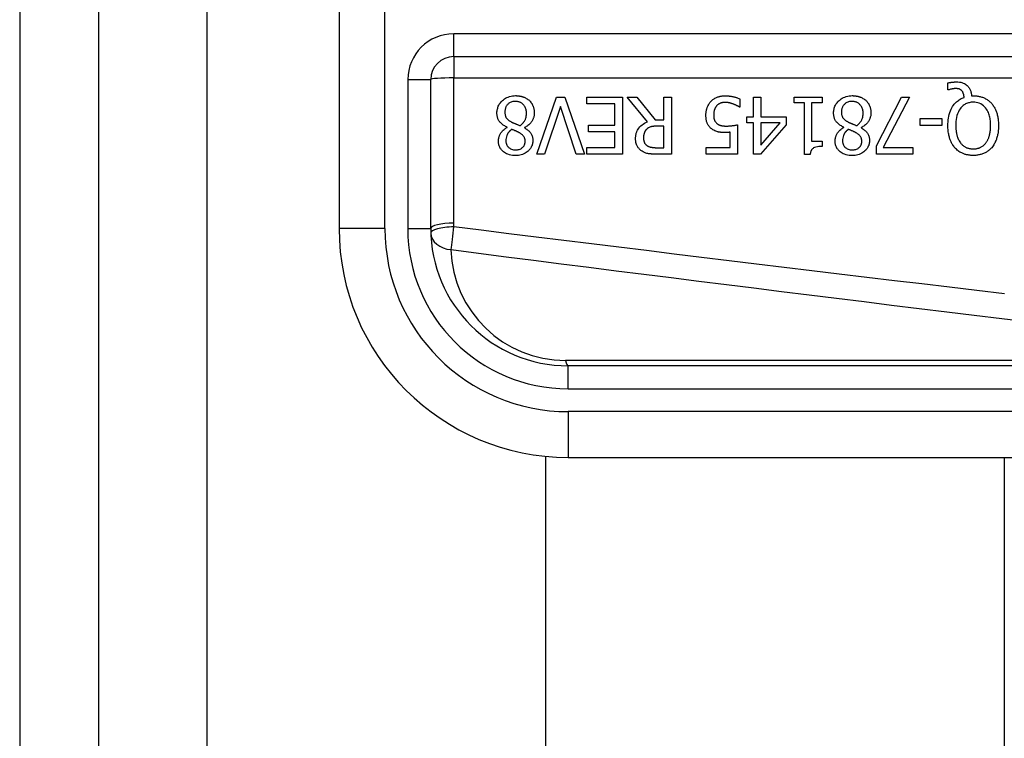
# Model space of a CAD drawing. Header units: inches. Extents: x 8 to 147, y 12 to 95.
# Tile 6 of 82: x 7.831 to 8.92, y 35.415 to 36.21. Entities that reach past the tile are written whole.
import ezdxf

# ---------------------------------------------------------------- set-up
doc = ezdxf.new("R2010")
doc.units = ezdxf.units.IN
doc.header["$LTSCALE"] = 9.374161
doc.header["$MEASUREMENT"] = 0
doc.layers.add('Visible Edges(ANSI)', color=7, linetype='Continuous', lineweight=25)
doc.layers.add('Visible Tangent Edges(ANSI)', color=7, linetype='Continuous', lineweight=25)

msp = doc.modelspace()

# ---------------------------------------------------------------- linework, layer by layer
at = {"layer": 'Visible Edges(ANSI)'}
for p, q in [((7.8308, 76.65), (7.8308, 30.9537)), ((7.9184, 30.9537), (7.9184, 76.65)), ((8.1842, 36.4608), (8.1842, 35.9791)), ((8.311, 36.1693), (9.1507, 36.1693)), ((8.2856, 35.9791), (8.2856, 36.1439)), ((8.8576, 36.1325), (8.8576, 36.1401)), ((8.8588, 36.1325), (8.8576, 36.1325)), ((8.8839, 36.126), (8.8859, 36.126)), ((8.403, 36.0612), (8.4248, 36.1246)), ((8.4248, 36.1246), (8.4339, 36.1246)), ((8.4339, 36.1246), (8.4557, 36.0612)), ((8.4582, 36.1171), (8.4582, 36.1246)), ((8.4582, 36.1246), (8.4978, 36.1246)), ((8.4894, 36.1171), (8.4582, 36.1171)), ((8.4894, 36.0936), (8.4894, 36.1171)), ((8.4978, 36.1246), (8.4978, 36.0612)), ((8.5254, 36.097), (8.5029, 36.1246)), ((8.5029, 36.1246), (8.5138, 36.1246)), ((8.5138, 36.1246), (8.5338, 36.0994)), ((8.5435, 36.1246), (8.5519, 36.1246)), ((8.5435, 36.0994), (8.5435, 36.1246)), ((8.5519, 36.1246), (8.5519, 36.0612)), ((8.6278, 36.1224), (8.6278, 36.1134)), ((8.6428, 36.1246), (8.651, 36.1246)), ((8.6428, 36.1028), (8.6428, 36.1246)), ((8.651, 36.1246), (8.651, 36.1028)), ((8.6877, 36.1181), (8.6877, 36.1246)), ((8.6877, 36.1246), (8.7186, 36.1246)), ((8.699, 36.1181), (8.6877, 36.1181)), ((8.699, 36.061), (8.699, 36.1181)), ((8.7071, 36.1181), (8.7071, 36.0757)), ((8.7186, 36.1181), (8.7071, 36.1181)), ((8.7186, 36.1246), (8.7186, 36.1181)), ((8.7789, 36.0707), (8.8064, 36.1246)), ((8.8154, 36.1246), (8.7864, 36.0687)), ((8.8064, 36.1246), (8.8154, 36.1246)), ((8.4291, 36.1139), (8.4115, 36.0612)), ((8.4467, 36.0612), (8.4291, 36.1139)), ((8.6278, 36.1134), (8.6272, 36.1134)), ((8.4603, 36.0861), (8.4603, 36.0936)), ((8.4603, 36.0936), (8.4894, 36.0936)), ((8.5338, 36.0994), (8.5435, 36.0994)), ((8.6252, 36.0939), (8.6252, 36.0612)), ((8.6353, 36.096), (8.6353, 36.1028)), ((8.6353, 36.1028), (8.6428, 36.1028)), ((8.6428, 36.096), (8.6353, 36.096)), ((8.6428, 36.0612), (8.6428, 36.096)), ((8.679, 36.0939), (8.6506, 36.0612)), ((8.651, 36.1028), (8.679, 36.1028)), ((8.651, 36.096), (8.651, 36.0713)), ((8.651, 36.0713), (8.6723, 36.096)), ((8.6723, 36.096), (8.651, 36.096)), ((8.679, 36.1028), (8.679, 36.0939)), ((8.8272, 36.093), (8.8272, 36.1007)), ((8.8272, 36.1007), (8.8512, 36.1007)), ((8.8512, 36.1007), (8.8512, 36.093)), ((8.3701, 36.0909), (8.3701, 36.0911)), ((8.3895, 36.0908), (8.3895, 36.0905)), ((8.4894, 36.0861), (8.4603, 36.0861)), ((8.4894, 36.0687), (8.4894, 36.0861)), ((8.5435, 36.0924), (8.5361, 36.0924)), ((8.5435, 36.0685), (8.5435, 36.0924)), ((8.617, 36.0687), (8.617, 36.0856)), ((8.7426, 36.0909), (8.7426, 36.0911)), ((8.7619, 36.0908), (8.7619, 36.0905)), ((8.8512, 36.093), (8.8272, 36.093)), ((8.7071, 36.0757), (8.7186, 36.0757)), ((8.7186, 36.0757), (8.7186, 36.0699)), ((8.4115, 36.0612), (8.403, 36.0612)), ((8.4557, 36.0612), (8.4467, 36.0612)), ((8.4582, 36.0687), (8.4894, 36.0687)), ((8.4582, 36.0612), (8.4582, 36.0687)), ((8.4978, 36.0612), (8.4582, 36.0612)), ((8.5351, 36.0685), (8.5435, 36.0685)), ((8.5519, 36.0612), (8.5356, 36.0612)), ((8.5904, 36.0612), (8.5904, 36.0687)), ((8.5904, 36.0687), (8.617, 36.0687)), ((8.6252, 36.0612), (8.5904, 36.0612)), ((8.6506, 36.0612), (8.6428, 36.0612)), ((8.7055, 36.061), (8.699, 36.061)), ((8.7789, 36.0612), (8.7789, 36.0707)), ((8.8192, 36.0612), (8.7789, 36.0612)), ((8.7864, 36.0687), (8.8192, 36.0687)), ((8.8192, 36.0687), (8.8192, 36.0612)), ((9.2737, 35.827), (8.4377, 35.827)), ((8.413, 31.8004), (8.413, 35.7268)), ((8.4377, 35.7256), (9.2737, 35.7256)), ((8.92, 35.7256), (8.92, 31.8004))]:
    msp.add_line(p, q, dxfattribs=at)
at = {"layer": 'Visible Edges(ANSI)', "flags": 128}
for points in [[(8.8576, 36.1401), (8.8581, 36.1403), (8.8586, 36.1404), (8.8591, 36.1405), (8.8596, 36.1406), (8.8601, 36.1407), (8.8606, 36.1407), (8.861, 36.1408), (8.8615, 36.1409), (8.8619, 36.1409), (8.8623, 36.141), (8.8626, 36.141), (8.863, 36.1411), (8.8634, 36.1411), (8.8638, 36.1411), (8.8641, 36.1412), (8.8645, 36.1412), (8.8649, 36.1412), (8.8652, 36.1413), (8.8656, 36.1413), (8.866, 36.1413), (8.8664, 36.1413), (8.8667, 36.1413), (8.8671, 36.1413), (8.8675, 36.1413)], [(8.8675, 36.1413), (8.869, 36.1413), (8.8705, 36.1411), (8.872, 36.1409), (8.8734, 36.1405), (8.8748, 36.14), (8.8761, 36.1394), (8.8772, 36.1387), (8.8782, 36.1381), (8.879, 36.1374), (8.8796, 36.1368), (8.8802, 36.1362), (8.8808, 36.1355), (8.8813, 36.1348), (8.8817, 36.1341), (8.8821, 36.1334), (8.8825, 36.1326), (8.8828, 36.1318), (8.8831, 36.131), (8.8833, 36.1302), (8.8835, 36.1293), (8.8836, 36.1285), (8.8838, 36.1277), (8.8839, 36.1268), (8.8839, 36.126)], [(8.3589, 36.107), (8.3589, 36.1081), (8.359, 36.1092), (8.3592, 36.1103), (8.3594, 36.1113), (8.3597, 36.1124), (8.36, 36.1135), (8.3604, 36.1145), (8.3609, 36.1155), (8.3614, 36.1165), (8.362, 36.1174), (8.3627, 36.1183), (8.3634, 36.1191), (8.3642, 36.1199), (8.365, 36.1208), (8.366, 36.1216), (8.3672, 36.1225), (8.3684, 36.1233), (8.3698, 36.124), (8.3713, 36.1246), (8.3729, 36.1252), (8.3745, 36.1256), (8.3762, 36.1258), (8.3779, 36.126), (8.3795, 36.1261)], [(8.3795, 36.1261), (8.3801, 36.1261), (8.3807, 36.126), (8.3812, 36.126), (8.3818, 36.126), (8.3824, 36.1259), (8.3829, 36.1259), (8.3835, 36.1258), (8.384, 36.1257), (8.3846, 36.1256), (8.3852, 36.1255), (8.3857, 36.1254), (8.3862, 36.1252), (8.3868, 36.1251), (8.3873, 36.1249), (8.3879, 36.1247), (8.3884, 36.1245), (8.3891, 36.1243), (8.3898, 36.124), (8.3906, 36.1236), (8.3914, 36.1231), (8.3923, 36.1226), (8.3932, 36.122), (8.394, 36.1213), (8.3947, 36.1206)], [(8.5957, 36.1197), (8.5963, 36.1204), (8.597, 36.1211), (8.5978, 36.1217), (8.5985, 36.1222), (8.5993, 36.1227), (8.6001, 36.1232), (8.601, 36.1237), (8.6018, 36.1241), (8.6026, 36.1244), (8.6034, 36.1247), (8.6041, 36.1249), (8.6048, 36.1251), (8.6054, 36.1253), (8.606, 36.1254), (8.6065, 36.1255), (8.607, 36.1256), (8.6075, 36.1257), (8.6081, 36.1258), (8.6086, 36.1258), (8.6091, 36.1259), (8.6096, 36.1259), (8.6102, 36.1259), (8.6107, 36.126), (8.6112, 36.126)], [(8.6112, 36.126), (8.6119, 36.126), (8.6126, 36.1259), (8.6133, 36.1259), (8.6139, 36.1259), (8.6146, 36.1258), (8.6153, 36.1258), (8.6159, 36.1257), (8.6166, 36.1256), (8.6173, 36.1255), (8.6179, 36.1254), (8.6186, 36.1253), (8.6193, 36.1252), (8.6199, 36.125), (8.6206, 36.1249), (8.6213, 36.1247), (8.622, 36.1245), (8.6227, 36.1243), (8.6234, 36.1241), (8.6241, 36.1239), (8.6249, 36.1236), (8.6256, 36.1233), (8.6264, 36.123), (8.6271, 36.1227), (8.6278, 36.1224)], [(8.7314, 36.107), (8.7314, 36.1081), (8.7315, 36.1092), (8.7316, 36.1103), (8.7319, 36.1113), (8.7321, 36.1124), (8.7325, 36.1135), (8.7329, 36.1145), (8.7334, 36.1155), (8.7339, 36.1165), (8.7345, 36.1174), (8.7352, 36.1183), (8.7359, 36.1191), (8.7366, 36.1199), (8.7375, 36.1208), (8.7385, 36.1216), (8.7396, 36.1225), (8.7409, 36.1233), (8.7423, 36.124), (8.7438, 36.1246), (8.7454, 36.1252), (8.747, 36.1256), (8.7487, 36.1258), (8.7504, 36.126), (8.752, 36.1261)], [(8.752, 36.1261), (8.7526, 36.1261), (8.7532, 36.126), (8.7537, 36.126), (8.7543, 36.126), (8.7548, 36.1259), (8.7554, 36.1259), (8.756, 36.1258), (8.7565, 36.1257), (8.7571, 36.1256), (8.7576, 36.1255), (8.7582, 36.1254), (8.7587, 36.1252), (8.7593, 36.1251), (8.7598, 36.1249), (8.7603, 36.1247), (8.7609, 36.1245), (8.7615, 36.1243), (8.7623, 36.124), (8.7631, 36.1236), (8.7639, 36.1231), (8.7648, 36.1226), (8.7657, 36.122), (8.7665, 36.1213), (8.7672, 36.1206)], [(8.8661, 36.134), (8.8659, 36.134), (8.8657, 36.134), (8.8654, 36.1339), (8.8652, 36.1339), (8.865, 36.1339), (8.8648, 36.1339), (8.8646, 36.1339), (8.8643, 36.1338), (8.8641, 36.1338), (8.8639, 36.1338), (8.8637, 36.1337), (8.8634, 36.1337), (8.8632, 36.1337), (8.863, 36.1336), (8.8628, 36.1336), (8.8626, 36.1335), (8.8624, 36.1335), (8.8621, 36.1334), (8.8619, 36.1334), (8.8614, 36.1333), (8.8608, 36.1331), (8.8601, 36.1329), (8.8594, 36.1327), (8.8588, 36.1325)], [(8.8734, 36.1314), (8.8732, 36.1316), (8.873, 36.1318), (8.8728, 36.132), (8.8726, 36.1322), (8.8723, 36.1324), (8.8721, 36.1326), (8.8718, 36.1327), (8.8716, 36.1329), (8.8713, 36.133), (8.8711, 36.1332), (8.8708, 36.1333), (8.8705, 36.1334), (8.8702, 36.1335), (8.8699, 36.1336), (8.8696, 36.1337), (8.8692, 36.1337), (8.8688, 36.1338), (8.8684, 36.1338), (8.8681, 36.1339), (8.8677, 36.1339), (8.8673, 36.1339), (8.8669, 36.134), (8.8665, 36.134), (8.8661, 36.134)], [(8.8758, 36.1242), (8.8758, 36.1244), (8.8758, 36.1247), (8.8757, 36.125), (8.8757, 36.1252), (8.8757, 36.1255), (8.8756, 36.1257), (8.8756, 36.126), (8.8755, 36.1263), (8.8755, 36.1265), (8.8754, 36.1268), (8.8754, 36.1271), (8.8753, 36.1273), (8.8752, 36.1276), (8.8752, 36.1278), (8.8751, 36.1281), (8.875, 36.1283), (8.8749, 36.1286), (8.8748, 36.129), (8.8747, 36.1293), (8.8745, 36.1297), (8.8742, 36.1302), (8.874, 36.1306), (8.8737, 36.131), (8.8734, 36.1314)], [(8.8859, 36.126), (8.8868, 36.1259), (8.8878, 36.1259), (8.8887, 36.1258), (8.8897, 36.1258), (8.8906, 36.1256), (8.8916, 36.1255), (8.8925, 36.1253), (8.8934, 36.1251), (8.8943, 36.1249), (8.8953, 36.1246), (8.8962, 36.1243), (8.8971, 36.1239), (8.8979, 36.1236), (8.8988, 36.1232), (8.8996, 36.1227), (8.9005, 36.1222), (8.9013, 36.1217), (8.9021, 36.1212), (8.9029, 36.1206), (8.9036, 36.12), (8.9043, 36.1194), (8.905, 36.1187), (8.9057, 36.118), (8.9063, 36.1173)], [(8.3794, 36.1197), (8.3784, 36.1197), (8.3774, 36.1196), (8.3764, 36.1195), (8.3755, 36.1192), (8.3745, 36.1189), (8.3736, 36.1185), (8.3728, 36.1181), (8.3721, 36.1176), (8.3715, 36.1171), (8.3709, 36.1166), (8.3705, 36.1161), (8.37, 36.1156), (8.3696, 36.115), (8.3692, 36.1144), (8.3689, 36.1138), (8.3686, 36.1132), (8.3684, 36.1126), (8.3682, 36.1119), (8.368, 36.1112), (8.3679, 36.1105), (8.3678, 36.1099), (8.3677, 36.1092), (8.3676, 36.1085), (8.3676, 36.1078)], [(8.3916, 36.1065), (8.3916, 36.1075), (8.3915, 36.1085), (8.3914, 36.1095), (8.3911, 36.1105), (8.3908, 36.1115), (8.3905, 36.1124), (8.3901, 36.1133), (8.3896, 36.1141), (8.3891, 36.1148), (8.3886, 36.1155), (8.3881, 36.1161), (8.3875, 36.1166), (8.387, 36.1171), (8.3864, 36.1176), (8.3858, 36.118), (8.3851, 36.1184), (8.3845, 36.1187), (8.3838, 36.119), (8.3831, 36.1192), (8.3824, 36.1194), (8.3817, 36.1196), (8.3809, 36.1197), (8.3802, 36.1197), (8.3794, 36.1197)], [(8.3947, 36.1206), (8.3951, 36.1202), (8.3955, 36.1199), (8.3958, 36.1195), (8.3962, 36.1191), (8.3965, 36.1186), (8.3968, 36.1182), (8.3971, 36.1178), (8.3974, 36.1173), (8.3977, 36.1169), (8.3979, 36.1164), (8.3982, 36.116), (8.3984, 36.1155), (8.3986, 36.115), (8.3988, 36.1145), (8.3991, 36.1139), (8.3993, 36.1133), (8.3995, 36.1126), (8.3997, 36.1119), (8.3998, 36.1111), (8.4, 36.1103), (8.4001, 36.1095), (8.4001, 36.1087), (8.4002, 36.1079), (8.4002, 36.1071)], [(8.5901, 36.1045), (8.5901, 36.1051), (8.5901, 36.1057), (8.5901, 36.1064), (8.5902, 36.107), (8.5903, 36.1076), (8.5903, 36.1082), (8.5904, 36.1089), (8.5906, 36.1095), (8.5907, 36.1101), (8.5908, 36.1107), (8.591, 36.1113), (8.5912, 36.1119), (8.5914, 36.1125), (8.5916, 36.1131), (8.5918, 36.1137), (8.5921, 36.1143), (8.5924, 36.115), (8.5928, 36.1156), (8.5931, 36.1163), (8.5936, 36.117), (8.594, 36.1177), (8.5945, 36.1184), (8.5951, 36.1191), (8.5957, 36.1197)], [(8.6111, 36.1186), (8.6108, 36.1186), (8.6105, 36.1186), (8.6102, 36.1186), (8.6099, 36.1186), (8.6095, 36.1185), (8.6092, 36.1185), (8.6089, 36.1184), (8.6086, 36.1184), (8.6083, 36.1183), (8.608, 36.1183), (8.6077, 36.1182), (8.6074, 36.1181), (8.6071, 36.118), (8.6069, 36.1179), (8.6066, 36.1179), (8.6063, 36.1177), (8.606, 36.1176), (8.6055, 36.1175), (8.605, 36.1172), (8.6044, 36.1169), (8.6038, 36.1164), (8.6031, 36.1159), (8.6025, 36.1154), (8.6019, 36.1148)], [(8.6204, 36.1168), (8.6201, 36.1169), (8.6199, 36.1169), (8.6196, 36.117), (8.6193, 36.1171), (8.6191, 36.1172), (8.6188, 36.1173), (8.6185, 36.1174), (8.6183, 36.1175), (8.618, 36.1175), (8.6177, 36.1176), (8.6175, 36.1177), (8.6172, 36.1178), (8.6169, 36.1178), (8.6166, 36.1179), (8.6164, 36.118), (8.6161, 36.118), (8.6158, 36.1181), (8.6155, 36.1182), (8.6151, 36.1183), (8.6146, 36.1184), (8.6139, 36.1185), (8.6131, 36.1185), (8.6121, 36.1186), (8.6111, 36.1186)], [(8.6272, 36.1134), (8.6271, 36.1135), (8.6269, 36.1136), (8.6268, 36.1137), (8.6266, 36.1138), (8.6264, 36.1139), (8.6262, 36.114), (8.626, 36.1142), (8.6258, 36.1143), (8.6255, 36.1144), (8.6253, 36.1146), (8.625, 36.1147), (8.6247, 36.1149), (8.6244, 36.115), (8.6241, 36.1152), (8.6238, 36.1153), (8.6235, 36.1155), (8.6231, 36.1156), (8.6228, 36.1158), (8.6224, 36.116), (8.622, 36.1161), (8.6216, 36.1163), (8.6212, 36.1164), (8.6208, 36.1166), (8.6204, 36.1168)], [(8.7519, 36.1197), (8.7509, 36.1197), (8.7499, 36.1196), (8.7489, 36.1195), (8.748, 36.1192), (8.747, 36.1189), (8.7461, 36.1185), (8.7453, 36.1181), (8.7446, 36.1176), (8.744, 36.1171), (8.7434, 36.1166), (8.7429, 36.1161), (8.7425, 36.1156), (8.7421, 36.115), (8.7417, 36.1144), (8.7414, 36.1138), (8.7411, 36.1132), (8.7409, 36.1126), (8.7406, 36.1119), (8.7405, 36.1112), (8.7403, 36.1105), (8.7402, 36.1099), (8.7402, 36.1092), (8.7401, 36.1085), (8.7401, 36.1078)], [(8.7641, 36.1065), (8.7641, 36.1075), (8.764, 36.1085), (8.7638, 36.1095), (8.7636, 36.1105), (8.7633, 36.1115), (8.763, 36.1124), (8.7625, 36.1133), (8.7621, 36.1141), (8.7616, 36.1148), (8.7611, 36.1155), (8.7605, 36.1161), (8.76, 36.1166), (8.7595, 36.1171), (8.7589, 36.1176), (8.7583, 36.118), (8.7576, 36.1184), (8.757, 36.1187), (8.7563, 36.119), (8.7556, 36.1192), (8.7549, 36.1194), (8.7541, 36.1196), (8.7534, 36.1197), (8.7527, 36.1197), (8.7519, 36.1197)], [(8.7672, 36.1206), (8.7676, 36.1202), (8.768, 36.1199), (8.7683, 36.1195), (8.7687, 36.1191), (8.769, 36.1186), (8.7693, 36.1182), (8.7696, 36.1178), (8.7699, 36.1173), (8.7702, 36.1169), (8.7704, 36.1164), (8.7707, 36.116), (8.7709, 36.1155), (8.7711, 36.115), (8.7713, 36.1145), (8.7715, 36.1139), (8.7717, 36.1133), (8.772, 36.1126), (8.7721, 36.1119), (8.7723, 36.1111), (8.7724, 36.1103), (8.7725, 36.1095), (8.7726, 36.1087), (8.7727, 36.1079), (8.7727, 36.1071)], [(8.8578, 36.093), (8.8579, 36.095), (8.858, 36.0971), (8.8582, 36.0992), (8.8584, 36.1013), (8.8588, 36.1033), (8.8593, 36.1053), (8.8599, 36.1073), (8.8606, 36.1092), (8.8614, 36.111), (8.8623, 36.1127), (8.8631, 36.1141), (8.864, 36.1154), (8.8649, 36.1166), (8.8658, 36.1176), (8.8666, 36.1185), (8.8675, 36.1193), (8.8684, 36.1201), (8.8694, 36.1209), (8.8704, 36.1215), (8.8714, 36.1222), (8.8725, 36.1228), (8.8736, 36.1233), (8.8747, 36.1237), (8.8758, 36.1242)], [(8.8858, 36.1188), (8.8847, 36.1187), (8.8837, 36.1187), (8.8826, 36.1185), (8.8815, 36.1183), (8.8805, 36.1181), (8.8795, 36.1177), (8.8785, 36.1173), (8.8775, 36.1169), (8.8766, 36.1164), (8.8757, 36.1158), (8.8748, 36.1151), (8.874, 36.1145), (8.8732, 36.1137), (8.8723, 36.1127), (8.8714, 36.1115), (8.8704, 36.11), (8.8694, 36.1082), (8.8686, 36.1061), (8.8679, 36.104), (8.8674, 36.1019), (8.867, 36.0997), (8.8668, 36.0974), (8.8667, 36.0952), (8.8666, 36.093)], [(8.9051, 36.093), (8.9051, 36.0943), (8.905, 36.0956), (8.9049, 36.0969), (8.9048, 36.0983), (8.9047, 36.0996), (8.9045, 36.1009), (8.9042, 36.1022), (8.9039, 36.1035), (8.9036, 36.1048), (8.9031, 36.106), (8.9027, 36.1073), (8.9021, 36.1086), (8.9013, 36.1099), (8.9005, 36.1112), (8.8995, 36.1126), (8.8983, 36.1138), (8.8971, 36.115), (8.8957, 36.116), (8.8942, 36.1169), (8.8926, 36.1176), (8.891, 36.1181), (8.8893, 36.1185), (8.8876, 36.1187), (8.8858, 36.1188)], [(8.9063, 36.1173), (8.907, 36.1166), (8.9076, 36.1158), (8.9081, 36.115), (8.9087, 36.1141), (8.9092, 36.1133), (8.9097, 36.1124), (8.9101, 36.1115), (8.9105, 36.1106), (8.9109, 36.1097), (8.9113, 36.1088), (8.9116, 36.1078), (8.9119, 36.1069), (8.9122, 36.1059), (8.9125, 36.1048), (8.9128, 36.1038), (8.913, 36.1027), (8.9132, 36.1016), (8.9134, 36.1005), (8.9135, 36.0993), (8.9136, 36.0981), (8.9137, 36.0969), (8.9138, 36.0956), (8.9139, 36.0943), (8.9139, 36.093)], [(8.3701, 36.0911), (8.3693, 36.0916), (8.3684, 36.092), (8.3675, 36.0925), (8.3666, 36.093), (8.3658, 36.0936), (8.365, 36.0942), (8.3642, 36.0948), (8.3635, 36.0955), (8.3628, 36.0962), (8.3622, 36.0969), (8.3616, 36.0976), (8.3611, 36.0983), (8.3607, 36.099), (8.3604, 36.0997), (8.36, 36.1004), (8.3598, 36.1011), (8.3596, 36.1018), (8.3594, 36.1025), (8.3592, 36.1032), (8.3591, 36.104), (8.359, 36.1047), (8.3589, 36.1055), (8.3589, 36.1062), (8.3589, 36.107)], [(8.3676, 36.1078), (8.3676, 36.1071), (8.3677, 36.1064), (8.3678, 36.1057), (8.3679, 36.105), (8.368, 36.1044), (8.3682, 36.1037), (8.3684, 36.1031), (8.3687, 36.1025), (8.3689, 36.1019), (8.3692, 36.1015), (8.3695, 36.1011), (8.3699, 36.1007), (8.3702, 36.1003), (8.3706, 36.1), (8.371, 36.0996), (8.3714, 36.0993), (8.3718, 36.099), (8.3722, 36.0986), (8.3727, 36.0983), (8.3731, 36.098), (8.3736, 36.0977), (8.3741, 36.0974), (8.3746, 36.0972), (8.3751, 36.0969)], [(8.3844, 36.0929), (8.3848, 36.0932), (8.3853, 36.0936), (8.3857, 36.0939), (8.3861, 36.0943), (8.3865, 36.0946), (8.3869, 36.095), (8.3873, 36.0954), (8.3877, 36.0958), (8.3881, 36.0962), (8.3884, 36.0966), (8.3887, 36.0971), (8.389, 36.0975), (8.3894, 36.098), (8.3897, 36.0986), (8.39, 36.0992), (8.3903, 36.0998), (8.3906, 36.1006), (8.3909, 36.1013), (8.3911, 36.1022), (8.3913, 36.103), (8.3914, 36.1039), (8.3915, 36.1047), (8.3916, 36.1056), (8.3916, 36.1065)], [(8.4002, 36.1071), (8.4002, 36.1064), (8.4001, 36.1057), (8.4001, 36.105), (8.4, 36.1044), (8.3999, 36.1037), (8.3997, 36.103), (8.3996, 36.1024), (8.3994, 36.1017), (8.3991, 36.1011), (8.3989, 36.1004), (8.3986, 36.0998), (8.3983, 36.0991), (8.3979, 36.0984), (8.3974, 36.0976), (8.3969, 36.0968), (8.3963, 36.0961), (8.3956, 36.0953), (8.3949, 36.0945), (8.3941, 36.0938), (8.3932, 36.0931), (8.3923, 36.0924), (8.3914, 36.0918), (8.3904, 36.0913), (8.3895, 36.0908)], [(8.5966, 36.0892), (8.596, 36.0897), (8.5953, 36.0902), (8.5948, 36.0908), (8.5942, 36.0914), (8.5937, 36.092), (8.5932, 36.0927), (8.5927, 36.0934), (8.5923, 36.0941), (8.592, 36.0948), (8.5916, 36.0955), (8.5914, 36.0961), (8.5911, 36.0968), (8.5909, 36.0975), (8.5908, 36.0981), (8.5906, 36.0987), (8.5905, 36.0993), (8.5904, 36.1), (8.5903, 36.1006), (8.5902, 36.1013), (8.5902, 36.1019), (8.5901, 36.1026), (8.5901, 36.1032), (8.5901, 36.1038), (8.5901, 36.1045)], [(8.6019, 36.1148), (8.6017, 36.1145), (8.6015, 36.1142), (8.6013, 36.1139), (8.6011, 36.1137), (8.6009, 36.1134), (8.6008, 36.1131), (8.6006, 36.1128), (8.6004, 36.1125), (8.6003, 36.1122), (8.6001, 36.1119), (8.6, 36.1116), (8.5999, 36.1112), (8.5997, 36.1109), (8.5996, 36.1106), (8.5995, 36.1103), (8.5994, 36.1099), (8.5993, 36.1094), (8.5991, 36.1089), (8.599, 36.1083), (8.5989, 36.1077), (8.5988, 36.107), (8.5988, 36.1062), (8.5987, 36.1054), (8.5987, 36.1044)], [(8.5987, 36.1044), (8.5987, 36.1041), (8.5987, 36.1037), (8.5987, 36.1034), (8.5988, 36.103), (8.5988, 36.1027), (8.5988, 36.1023), (8.5989, 36.102), (8.5989, 36.1016), (8.599, 36.1013), (8.599, 36.1009), (8.5991, 36.1006), (8.5992, 36.1003), (8.5992, 36.1), (8.5993, 36.0997), (8.5995, 36.0994), (8.5996, 36.0991), (8.5997, 36.0987), (8.5999, 36.0983), (8.6001, 36.0979), (8.6005, 36.0973), (8.6009, 36.0968), (8.6013, 36.0963), (8.6018, 36.0958), (8.6023, 36.0953)], [(8.7426, 36.0911), (8.7417, 36.0916), (8.7408, 36.092), (8.74, 36.0925), (8.7391, 36.093), (8.7383, 36.0936), (8.7375, 36.0942), (8.7367, 36.0948), (8.736, 36.0955), (8.7353, 36.0962), (8.7346, 36.0969), (8.7341, 36.0976), (8.7336, 36.0983), (8.7332, 36.099), (8.7328, 36.0997), (8.7325, 36.1004), (8.7323, 36.1011), (8.732, 36.1018), (8.7319, 36.1025), (8.7317, 36.1032), (8.7316, 36.104), (8.7315, 36.1047), (8.7314, 36.1055), (8.7314, 36.1062), (8.7314, 36.107)], [(8.7401, 36.1078), (8.7401, 36.1071), (8.7402, 36.1064), (8.7402, 36.1057), (8.7403, 36.105), (8.7405, 36.1044), (8.7407, 36.1037), (8.7409, 36.1031), (8.7411, 36.1025), (8.7414, 36.1019), (8.7417, 36.1015), (8.742, 36.1011), (8.7424, 36.1007), (8.7427, 36.1003), (8.743, 36.1), (8.7434, 36.0996), (8.7438, 36.0993), (8.7443, 36.099), (8.7447, 36.0986), (8.7452, 36.0983), (8.7456, 36.098), (8.7461, 36.0977), (8.7466, 36.0974), (8.7471, 36.0972), (8.7476, 36.0969)], [(8.7569, 36.0929), (8.7573, 36.0932), (8.7578, 36.0936), (8.7582, 36.0939), (8.7586, 36.0943), (8.759, 36.0946), (8.7594, 36.095), (8.7598, 36.0954), (8.7602, 36.0958), (8.7605, 36.0962), (8.7609, 36.0966), (8.7612, 36.0971), (8.7615, 36.0975), (8.7618, 36.098), (8.7622, 36.0986), (8.7625, 36.0992), (8.7628, 36.0998), (8.7631, 36.1006), (8.7633, 36.1013), (8.7636, 36.1022), (8.7638, 36.103), (8.7639, 36.1039), (8.764, 36.1047), (8.7641, 36.1056), (8.7641, 36.1065)], [(8.7727, 36.1071), (8.7727, 36.1064), (8.7726, 36.1057), (8.7726, 36.105), (8.7725, 36.1044), (8.7724, 36.1037), (8.7722, 36.103), (8.772, 36.1024), (8.7718, 36.1017), (8.7716, 36.1011), (8.7714, 36.1004), (8.7711, 36.0998), (8.7707, 36.0991), (8.7704, 36.0984), (8.7699, 36.0976), (8.7694, 36.0968), (8.7688, 36.0961), (8.7681, 36.0953), (8.7674, 36.0945), (8.7665, 36.0938), (8.7657, 36.0931), (8.7648, 36.0924), (8.7639, 36.0918), (8.7629, 36.0913), (8.7619, 36.0908)], [(8.3751, 36.0969), (8.3753, 36.0968), (8.3755, 36.0967), (8.3757, 36.0966), (8.3759, 36.0964), (8.3761, 36.0963), (8.3764, 36.0962), (8.3766, 36.0961), (8.3769, 36.096), (8.3772, 36.0959), (8.3775, 36.0957), (8.3778, 36.0956), (8.3781, 36.0955), (8.3785, 36.0953), (8.3789, 36.0952), (8.3793, 36.095), (8.3797, 36.0948), (8.3802, 36.0946), (8.3807, 36.0944), (8.3812, 36.0942), (8.3818, 36.094), (8.3824, 36.0937), (8.383, 36.0935), (8.3837, 36.0932), (8.3844, 36.0929)], [(8.5123, 36.0784), (8.5123, 36.0791), (8.5123, 36.0797), (8.5123, 36.0803), (8.5124, 36.081), (8.5125, 36.0816), (8.5126, 36.0822), (8.5127, 36.0828), (8.5128, 36.0834), (8.5129, 36.0841), (8.5131, 36.0847), (8.5133, 36.0853), (8.5135, 36.0859), (8.5137, 36.0864), (8.5141, 36.0872), (8.5145, 36.088), (8.5151, 36.0891), (8.5159, 36.0902), (8.5169, 36.0914), (8.5181, 36.0926), (8.5194, 36.0937), (8.5208, 36.0947), (8.5223, 36.0956), (8.5238, 36.0964), (8.5254, 36.097)], [(8.6023, 36.0953), (8.6026, 36.095), (8.603, 36.0948), (8.6033, 36.0945), (8.6037, 36.0943), (8.604, 36.0941), (8.6044, 36.0939), (8.6048, 36.0937), (8.6052, 36.0935), (8.6056, 36.0934), (8.606, 36.0933), (8.6064, 36.0931), (8.6069, 36.093), (8.6073, 36.0929), (8.6078, 36.0928), (8.6082, 36.0927), (8.6087, 36.0926), (8.6092, 36.0926), (8.6097, 36.0925), (8.6102, 36.0925), (8.6107, 36.0924), (8.6112, 36.0924), (8.6117, 36.0924), (8.6122, 36.0924), (8.6127, 36.0924)], [(8.6127, 36.0924), (8.6132, 36.0924), (8.6138, 36.0924), (8.6144, 36.0924), (8.6149, 36.0924), (8.6155, 36.0925), (8.6161, 36.0925), (8.6166, 36.0925), (8.6172, 36.0926), (8.6178, 36.0927), (8.6183, 36.0927), (8.6189, 36.0928), (8.6195, 36.0929), (8.6201, 36.093), (8.6206, 36.0931), (8.6212, 36.0931), (8.6217, 36.0932), (8.6223, 36.0933), (8.6228, 36.0934), (8.6233, 36.0935), (8.6237, 36.0936), (8.6242, 36.0937), (8.6245, 36.0938), (8.6249, 36.0938), (8.6252, 36.0939)], [(8.7476, 36.0969), (8.7478, 36.0968), (8.748, 36.0967), (8.7482, 36.0966), (8.7484, 36.0964), (8.7486, 36.0963), (8.7489, 36.0962), (8.7491, 36.0961), (8.7494, 36.096), (8.7497, 36.0959), (8.75, 36.0957), (8.7503, 36.0956), (8.7506, 36.0955), (8.751, 36.0953), (8.7514, 36.0952), (8.7518, 36.095), (8.7522, 36.0948), (8.7527, 36.0946), (8.7532, 36.0944), (8.7537, 36.0942), (8.7542, 36.094), (8.7548, 36.0937), (8.7555, 36.0935), (8.7561, 36.0932), (8.7569, 36.0929)], [(8.3605, 36.0759), (8.3605, 36.0765), (8.3605, 36.0771), (8.3606, 36.0777), (8.3607, 36.0782), (8.3608, 36.0788), (8.3609, 36.0794), (8.361, 36.0799), (8.3612, 36.0805), (8.3614, 36.081), (8.3616, 36.0816), (8.3618, 36.0821), (8.3621, 36.0828), (8.3625, 36.0835), (8.3629, 36.0842), (8.3633, 36.0849), (8.3639, 36.0857), (8.3645, 36.0865), (8.3652, 36.0872), (8.3659, 36.088), (8.3667, 36.0886), (8.3675, 36.0893), (8.3683, 36.0898), (8.3692, 36.0904), (8.3701, 36.0909)], [(8.3751, 36.0887), (8.3748, 36.0885), (8.3745, 36.0883), (8.3743, 36.088), (8.374, 36.0878), (8.3737, 36.0875), (8.3734, 36.0873), (8.3731, 36.087), (8.3729, 36.0868), (8.3726, 36.0865), (8.3724, 36.0862), (8.3721, 36.0859), (8.3719, 36.0857), (8.3716, 36.0854), (8.3714, 36.0851), (8.3712, 36.0848), (8.371, 36.0845), (8.3708, 36.0842), (8.3705, 36.0837), (8.3701, 36.0829), (8.3697, 36.0819), (8.3693, 36.0806), (8.369, 36.0791), (8.3689, 36.0776), (8.3688, 36.076)], [(8.3841, 36.0848), (8.3839, 36.0849), (8.3837, 36.085), (8.3834, 36.0851), (8.3832, 36.0852), (8.3829, 36.0854), (8.3826, 36.0855), (8.3823, 36.0857), (8.382, 36.0859), (8.3816, 36.086), (8.3812, 36.0862), (8.3808, 36.0864), (8.3804, 36.0866), (8.38, 36.0868), (8.3796, 36.087), (8.3792, 36.0871), (8.3787, 36.0873), (8.3783, 36.0875), (8.3779, 36.0877), (8.3774, 36.0879), (8.3769, 36.0881), (8.3765, 36.0882), (8.376, 36.0884), (8.3756, 36.0886), (8.3751, 36.0887)], [(8.3901, 36.0755), (8.3901, 36.0759), (8.3901, 36.0762), (8.3901, 36.0765), (8.3901, 36.0769), (8.39, 36.0772), (8.39, 36.0775), (8.3899, 36.0779), (8.3898, 36.0782), (8.3897, 36.0785), (8.3896, 36.0788), (8.3895, 36.0791), (8.3894, 36.0795), (8.3892, 36.0798), (8.389, 36.0802), (8.3887, 36.0807), (8.3884, 36.0811), (8.388, 36.0816), (8.3875, 36.0821), (8.387, 36.0826), (8.3865, 36.0831), (8.3859, 36.0836), (8.3853, 36.084), (8.3847, 36.0844), (8.3841, 36.0848)], [(8.3895, 36.0905), (8.39, 36.0902), (8.3905, 36.0899), (8.391, 36.0895), (8.3916, 36.0892), (8.3921, 36.0888), (8.3926, 36.0884), (8.3931, 36.088), (8.3936, 36.0876), (8.394, 36.0872), (8.3945, 36.0868), (8.3949, 36.0863), (8.3953, 36.0859), (8.3957, 36.0854), (8.3961, 36.0849), (8.3965, 36.0844), (8.3969, 36.0838), (8.3973, 36.0831), (8.3976, 36.0823), (8.398, 36.0814), (8.3982, 36.0804), (8.3984, 36.0795), (8.3986, 36.0785), (8.3986, 36.0775), (8.3987, 36.0765)], [(8.5246, 36.0891), (8.5244, 36.0888), (8.5241, 36.0885), (8.5238, 36.0882), (8.5236, 36.0879), (8.5233, 36.0876), (8.5231, 36.0872), (8.5229, 36.0869), (8.5227, 36.0866), (8.5225, 36.0862), (8.5223, 36.0858), (8.5222, 36.0855), (8.522, 36.0851), (8.5219, 36.0847), (8.5217, 36.0842), (8.5216, 36.0838), (8.5215, 36.0833), (8.5214, 36.0828), (8.5213, 36.0823), (8.5212, 36.0818), (8.5211, 36.0812), (8.5211, 36.0807), (8.5211, 36.0802), (8.5211, 36.0796), (8.521, 36.0791)], [(8.5361, 36.0924), (8.5357, 36.0924), (8.5354, 36.0924), (8.535, 36.0923), (8.5346, 36.0923), (8.5343, 36.0923), (8.5339, 36.0923), (8.5335, 36.0923), (8.5331, 36.0922), (8.5328, 36.0922), (8.5324, 36.0922), (8.532, 36.0921), (8.5317, 36.0921), (8.5313, 36.092), (8.5309, 36.092), (8.5306, 36.0919), (8.5302, 36.0919), (8.5298, 36.0918), (8.5295, 36.0917), (8.5289, 36.0916), (8.5282, 36.0913), (8.5273, 36.091), (8.5264, 36.0904), (8.5255, 36.0898), (8.5246, 36.0891)], [(8.6113, 36.0852), (8.6108, 36.0852), (8.6104, 36.0852), (8.6099, 36.0852), (8.6094, 36.0853), (8.6089, 36.0853), (8.6085, 36.0853), (8.608, 36.0853), (8.6075, 36.0854), (8.607, 36.0854), (8.6066, 36.0854), (8.6061, 36.0855), (8.6056, 36.0856), (8.6051, 36.0856), (8.6047, 36.0857), (8.6042, 36.0858), (8.6037, 36.0859), (8.6033, 36.086), (8.6028, 36.0861), (8.6021, 36.0863), (8.6012, 36.0866), (8.6001, 36.0871), (8.5989, 36.0877), (8.5977, 36.0884), (8.5966, 36.0892)], [(8.617, 36.0856), (8.6168, 36.0856), (8.6166, 36.0855), (8.6164, 36.0855), (8.6162, 36.0855), (8.616, 36.0855), (8.6158, 36.0854), (8.6156, 36.0854), (8.6154, 36.0854), (8.6152, 36.0854), (8.615, 36.0854), (8.6148, 36.0854), (8.6146, 36.0853), (8.6144, 36.0853), (8.6142, 36.0853), (8.614, 36.0853), (8.6137, 36.0853), (8.6135, 36.0853), (8.6132, 36.0853), (8.6129, 36.0853), (8.6126, 36.0852), (8.6123, 36.0852), (8.6119, 36.0852), (8.6116, 36.0852), (8.6113, 36.0852)], [(8.733, 36.0759), (8.733, 36.0765), (8.733, 36.0771), (8.7331, 36.0777), (8.7332, 36.0782), (8.7333, 36.0788), (8.7334, 36.0794), (8.7335, 36.0799), (8.7337, 36.0805), (8.7339, 36.081), (8.7341, 36.0816), (8.7343, 36.0821), (8.7346, 36.0828), (8.735, 36.0835), (8.7354, 36.0842), (8.7358, 36.0849), (8.7364, 36.0857), (8.737, 36.0865), (8.7377, 36.0872), (8.7384, 36.088), (8.7392, 36.0886), (8.74, 36.0893), (8.7408, 36.0898), (8.7417, 36.0904), (8.7426, 36.0909)], [(8.7476, 36.0887), (8.7473, 36.0885), (8.747, 36.0883), (8.7467, 36.088), (8.7465, 36.0878), (8.7462, 36.0875), (8.7459, 36.0873), (8.7456, 36.087), (8.7454, 36.0868), (8.7451, 36.0865), (8.7448, 36.0862), (8.7446, 36.0859), (8.7443, 36.0857), (8.7441, 36.0854), (8.7439, 36.0851), (8.7437, 36.0848), (8.7435, 36.0845), (8.7433, 36.0842), (8.743, 36.0837), (8.7426, 36.0829), (8.7422, 36.0819), (8.7418, 36.0806), (8.7415, 36.0791), (8.7413, 36.0776), (8.7413, 36.076)], [(8.7565, 36.0848), (8.7564, 36.0849), (8.7562, 36.085), (8.7559, 36.0851), (8.7557, 36.0852), (8.7554, 36.0854), (8.7551, 36.0855), (8.7548, 36.0857), (8.7544, 36.0859), (8.7541, 36.086), (8.7537, 36.0862), (8.7533, 36.0864), (8.7529, 36.0866), (8.7525, 36.0868), (8.7521, 36.087), (8.7517, 36.0871), (8.7512, 36.0873), (8.7508, 36.0875), (8.7503, 36.0877), (8.7499, 36.0879), (8.7494, 36.0881), (8.749, 36.0882), (8.7485, 36.0884), (8.7481, 36.0886), (8.7476, 36.0887)], [(8.7626, 36.0755), (8.7626, 36.0759), (8.7626, 36.0762), (8.7626, 36.0765), (8.7625, 36.0769), (8.7625, 36.0772), (8.7624, 36.0775), (8.7624, 36.0779), (8.7623, 36.0782), (8.7622, 36.0785), (8.7621, 36.0788), (8.762, 36.0791), (8.7619, 36.0795), (8.7617, 36.0798), (8.7615, 36.0802), (8.7612, 36.0807), (8.7609, 36.0811), (8.7605, 36.0816), (8.76, 36.0821), (8.7595, 36.0826), (8.7589, 36.0831), (8.7584, 36.0836), (8.7578, 36.084), (8.7572, 36.0844), (8.7565, 36.0848)], [(8.7619, 36.0905), (8.7625, 36.0902), (8.763, 36.0899), (8.7635, 36.0895), (8.764, 36.0892), (8.7646, 36.0888), (8.7651, 36.0884), (8.7656, 36.088), (8.766, 36.0876), (8.7665, 36.0872), (8.767, 36.0868), (8.7674, 36.0863), (8.7678, 36.0859), (8.7682, 36.0854), (8.7686, 36.0849), (8.769, 36.0844), (8.7694, 36.0838), (8.7698, 36.0831), (8.7701, 36.0823), (8.7704, 36.0814), (8.7707, 36.0804), (8.7709, 36.0795), (8.771, 36.0785), (8.7711, 36.0775), (8.7711, 36.0765)], [(8.8654, 36.0685), (8.8648, 36.0692), (8.8643, 36.07), (8.8637, 36.0707), (8.8632, 36.0715), (8.8627, 36.0723), (8.8623, 36.0731), (8.8619, 36.0739), (8.8615, 36.0748), (8.8611, 36.0756), (8.8607, 36.0765), (8.8604, 36.0773), (8.8601, 36.0782), (8.8597, 36.0792), (8.8595, 36.0802), (8.8592, 36.0812), (8.8589, 36.0823), (8.8587, 36.0834), (8.8585, 36.0846), (8.8583, 36.0859), (8.8581, 36.0872), (8.858, 36.0885), (8.8579, 36.09), (8.8579, 36.0914), (8.8578, 36.093)], [(8.8666, 36.093), (8.8666, 36.0923), (8.8666, 36.0916), (8.8667, 36.0908), (8.8667, 36.0901), (8.8667, 36.0894), (8.8668, 36.0887), (8.8669, 36.088), (8.8669, 36.0873), (8.867, 36.0866), (8.8671, 36.0859), (8.8672, 36.0851), (8.8674, 36.0844), (8.8675, 36.0837), (8.8677, 36.083), (8.8678, 36.0824), (8.868, 36.0817), (8.8682, 36.0809), (8.8685, 36.08), (8.8689, 36.0791), (8.8693, 36.0781), (8.8698, 36.077), (8.8704, 36.0759), (8.871, 36.0748), (8.8718, 36.0738)], [(8.8999, 36.0738), (8.9003, 36.0743), (8.9007, 36.0748), (8.901, 36.0754), (8.9013, 36.0759), (8.9017, 36.0765), (8.9019, 36.0771), (8.9022, 36.0776), (8.9025, 36.0782), (8.9027, 36.0788), (8.903, 36.0794), (8.9032, 36.0801), (8.9034, 36.0807), (8.9036, 36.0814), (8.9038, 36.0821), (8.904, 36.0829), (8.9042, 36.0838), (8.9044, 36.0847), (8.9046, 36.0857), (8.9047, 36.0867), (8.9048, 36.0878), (8.9049, 36.089), (8.905, 36.0902), (8.9051, 36.0916), (8.9051, 36.093)], [(8.9139, 36.093), (8.9139, 36.092), (8.9138, 36.0909), (8.9138, 36.0899), (8.9137, 36.0888), (8.9136, 36.0878), (8.9135, 36.0868), (8.9134, 36.0857), (8.9133, 36.0847), (8.9131, 36.0837), (8.9129, 36.0827), (8.9127, 36.0817), (8.9124, 36.0807), (8.9121, 36.0797), (8.9118, 36.0787), (8.9115, 36.0777), (8.9111, 36.0767), (8.9107, 36.0757), (8.9102, 36.0746), (8.9097, 36.0736), (8.9091, 36.0726), (8.9085, 36.0715), (8.9078, 36.0705), (8.9071, 36.0695), (8.9063, 36.0685)], [(8.3795, 36.0598), (8.3778, 36.0598), (8.3761, 36.06), (8.3744, 36.0603), (8.3728, 36.0606), (8.3711, 36.0612), (8.3696, 36.0618), (8.3683, 36.0625), (8.3671, 36.0632), (8.3661, 36.064), (8.3653, 36.0647), (8.3647, 36.0653), (8.3641, 36.066), (8.3635, 36.0667), (8.363, 36.0674), (8.3625, 36.0681), (8.3621, 36.0689), (8.3617, 36.0697), (8.3614, 36.0706), (8.3611, 36.0715), (8.3609, 36.0723), (8.3607, 36.0732), (8.3606, 36.0741), (8.3605, 36.075), (8.3605, 36.0759)], [(8.3688, 36.076), (8.3688, 36.0755), (8.3689, 36.075), (8.3689, 36.0745), (8.369, 36.074), (8.3691, 36.0735), (8.3692, 36.073), (8.3694, 36.0726), (8.3695, 36.0721), (8.3697, 36.0716), (8.37, 36.0712), (8.3702, 36.0707), (8.3705, 36.0703), (8.3708, 36.0699), (8.3711, 36.0695), (8.3715, 36.0691), (8.3718, 36.0687), (8.3724, 36.0683), (8.373, 36.0678), (8.3739, 36.0673), (8.375, 36.0668), (8.3761, 36.0665), (8.3772, 36.0662), (8.3784, 36.0661), (8.3796, 36.0661)], [(8.3987, 36.0765), (8.3986, 36.0755), (8.3986, 36.0746), (8.3984, 36.0736), (8.3982, 36.0727), (8.398, 36.0718), (8.3977, 36.0709), (8.3973, 36.07), (8.3969, 36.0691), (8.3964, 36.0683), (8.3959, 36.0675), (8.3953, 36.0667), (8.3947, 36.066), (8.394, 36.0653), (8.3933, 36.0646), (8.3924, 36.0638), (8.3913, 36.0631), (8.3901, 36.0623), (8.3888, 36.0617), (8.3873, 36.0611), (8.3858, 36.0606), (8.3843, 36.0602), (8.3827, 36.06), (8.3811, 36.0598), (8.3795, 36.0598)], [(8.3796, 36.0661), (8.3806, 36.0661), (8.3816, 36.0662), (8.3825, 36.0664), (8.3835, 36.0666), (8.3844, 36.0669), (8.3852, 36.0673), (8.386, 36.0677), (8.3866, 36.0682), (8.3871, 36.0686), (8.3876, 36.069), (8.3879, 36.0693), (8.3883, 36.0697), (8.3886, 36.0701), (8.3889, 36.0706), (8.3891, 36.071), (8.3893, 36.0715), (8.3895, 36.072), (8.3897, 36.0725), (8.3898, 36.073), (8.3899, 36.0735), (8.39, 36.074), (8.3901, 36.0745), (8.3901, 36.075), (8.3901, 36.0755)], [(8.5195, 36.0646), (8.5188, 36.065), (8.5181, 36.0655), (8.5175, 36.0661), (8.5169, 36.0666), (8.5163, 36.0672), (8.5158, 36.0678), (8.5152, 36.0685), (8.5148, 36.0692), (8.5143, 36.0698), (8.514, 36.0705), (8.5137, 36.0711), (8.5134, 36.0717), (8.5132, 36.0723), (8.513, 36.0729), (8.5129, 36.0734), (8.5127, 36.074), (8.5126, 36.0745), (8.5125, 36.0751), (8.5124, 36.0756), (8.5124, 36.0762), (8.5123, 36.0768), (8.5123, 36.0773), (8.5123, 36.0779), (8.5123, 36.0784)], [(8.521, 36.0791), (8.5211, 36.0788), (8.5211, 36.0784), (8.5211, 36.0781), (8.5211, 36.0777), (8.5212, 36.0774), (8.5212, 36.077), (8.5213, 36.0767), (8.5213, 36.0763), (8.5214, 36.076), (8.5215, 36.0757), (8.5216, 36.0753), (8.5217, 36.075), (8.5218, 36.0747), (8.522, 36.0743), (8.5221, 36.074), (8.5223, 36.0736), (8.5226, 36.0732), (8.5228, 36.0728), (8.5231, 36.0724), (8.5235, 36.072), (8.5238, 36.0717), (8.5242, 36.0713), (8.5246, 36.071), (8.5251, 36.0707)], [(8.752, 36.0598), (8.7503, 36.0598), (8.7486, 36.06), (8.7469, 36.0603), (8.7452, 36.0606), (8.7436, 36.0612), (8.7421, 36.0618), (8.7407, 36.0625), (8.7396, 36.0632), (8.7386, 36.064), (8.7378, 36.0647), (8.7371, 36.0653), (8.7365, 36.066), (8.736, 36.0667), (8.7354, 36.0674), (8.735, 36.0681), (8.7345, 36.0689), (8.7342, 36.0697), (8.7338, 36.0706), (8.7336, 36.0715), (8.7333, 36.0723), (8.7332, 36.0732), (8.7331, 36.0741), (8.733, 36.075), (8.733, 36.0759)], [(8.7413, 36.076), (8.7413, 36.0755), (8.7413, 36.075), (8.7414, 36.0745), (8.7415, 36.074), (8.7416, 36.0735), (8.7417, 36.073), (8.7418, 36.0726), (8.742, 36.0721), (8.7422, 36.0716), (8.7425, 36.0712), (8.7427, 36.0707), (8.743, 36.0703), (8.7433, 36.0699), (8.7436, 36.0695), (8.7439, 36.0691), (8.7443, 36.0687), (8.7448, 36.0683), (8.7455, 36.0678), (8.7464, 36.0673), (8.7474, 36.0668), (8.7486, 36.0665), (8.7497, 36.0662), (8.7509, 36.0661), (8.7521, 36.0661)], [(8.7711, 36.0765), (8.7711, 36.0755), (8.771, 36.0746), (8.7709, 36.0736), (8.7707, 36.0727), (8.7705, 36.0718), (8.7702, 36.0709), (8.7698, 36.07), (8.7694, 36.0691), (8.7689, 36.0683), (8.7684, 36.0675), (8.7678, 36.0667), (8.7672, 36.066), (8.7665, 36.0653), (8.7657, 36.0646), (8.7648, 36.0638), (8.7638, 36.0631), (8.7626, 36.0623), (8.7613, 36.0617), (8.7598, 36.0611), (8.7583, 36.0606), (8.7568, 36.0602), (8.7552, 36.06), (8.7536, 36.0598), (8.752, 36.0598)], [(8.7521, 36.0661), (8.7531, 36.0661), (8.754, 36.0662), (8.755, 36.0664), (8.7559, 36.0666), (8.7569, 36.0669), (8.7577, 36.0673), (8.7585, 36.0677), (8.7591, 36.0682), (8.7596, 36.0686), (8.76, 36.069), (8.7604, 36.0693), (8.7607, 36.0697), (8.7611, 36.0701), (8.7613, 36.0706), (8.7616, 36.071), (8.7618, 36.0715), (8.762, 36.072), (8.7622, 36.0725), (8.7623, 36.073), (8.7624, 36.0735), (8.7625, 36.074), (8.7626, 36.0745), (8.7626, 36.075), (8.7626, 36.0755)], [(8.8718, 36.0738), (8.8722, 36.0732), (8.8727, 36.0727), (8.8731, 36.0723), (8.8736, 36.0718), (8.8741, 36.0713), (8.8746, 36.0709), (8.8751, 36.0705), (8.8756, 36.0701), (8.8762, 36.0697), (8.8768, 36.0694), (8.8774, 36.0691), (8.878, 36.0688), (8.8786, 36.0685), (8.8792, 36.0683), (8.8799, 36.0681), (8.8805, 36.0679), (8.8812, 36.0677), (8.8818, 36.0676), (8.8825, 36.0675), (8.8831, 36.0674), (8.8838, 36.0673), (8.8845, 36.0672), (8.8852, 36.0672), (8.8858, 36.0672)], [(8.8858, 36.0672), (8.8864, 36.0672), (8.887, 36.0672), (8.8875, 36.0673), (8.8881, 36.0673), (8.8887, 36.0674), (8.8892, 36.0674), (8.8898, 36.0675), (8.8903, 36.0676), (8.8909, 36.0678), (8.8914, 36.0679), (8.892, 36.0681), (8.8925, 36.0683), (8.8931, 36.0685), (8.8936, 36.0687), (8.8942, 36.069), (8.8948, 36.0693), (8.8954, 36.0697), (8.8961, 36.0701), (8.8968, 36.0706), (8.8975, 36.0712), (8.8981, 36.0718), (8.8988, 36.0724), (8.8993, 36.0731), (8.8999, 36.0738)], [(8.5356, 36.0612), (8.5351, 36.0612), (8.5346, 36.0612), (8.5341, 36.0613), (8.5336, 36.0613), (8.5331, 36.0613), (8.5326, 36.0613), (8.5321, 36.0613), (8.5316, 36.0613), (8.531, 36.0614), (8.5305, 36.0614), (8.53, 36.0614), (8.5295, 36.0615), (8.529, 36.0615), (8.5285, 36.0616), (8.528, 36.0616), (8.5275, 36.0617), (8.527, 36.0617), (8.5265, 36.0618), (8.5259, 36.0619), (8.5249, 36.0622), (8.5237, 36.0625), (8.5222, 36.0631), (8.5208, 36.0638), (8.5195, 36.0646)], [(8.5251, 36.0707), (8.5254, 36.0705), (8.5258, 36.0702), (8.5262, 36.07), (8.5266, 36.0698), (8.5271, 36.0697), (8.5275, 36.0695), (8.5279, 36.0694), (8.5283, 36.0692), (8.5288, 36.0691), (8.5292, 36.069), (8.5297, 36.0689), (8.5301, 36.0689), (8.5306, 36.0688), (8.5311, 36.0687), (8.5315, 36.0687), (8.532, 36.0686), (8.5324, 36.0686), (8.5329, 36.0686), (8.5333, 36.0686), (8.5337, 36.0686), (8.5341, 36.0685), (8.5345, 36.0685), (8.5348, 36.0685), (8.5351, 36.0685)], [(8.7186, 36.0699), (8.7169, 36.0698), (8.7151, 36.0697), (8.7134, 36.0695), (8.7118, 36.0691), (8.7104, 36.0687), (8.7093, 36.0682), (8.7086, 36.0677), (8.7082, 36.0674), (8.7079, 36.0671), (8.7076, 36.0668), (8.7073, 36.0665), (8.7071, 36.0661), (8.7068, 36.0657), (8.7066, 36.0653), (8.7064, 36.0649), (8.7063, 36.0645), (8.7061, 36.0641), (8.706, 36.0637), (8.7059, 36.0632), (8.7058, 36.0628), (8.7057, 36.0624), (8.7056, 36.0619), (8.7056, 36.0615), (8.7055, 36.061)], [(8.8859, 36.0599), (8.8851, 36.0599), (8.8842, 36.0599), (8.8834, 36.06), (8.8826, 36.0601), (8.8818, 36.0601), (8.881, 36.0603), (8.8802, 36.0604), (8.8794, 36.0605), (8.8786, 36.0607), (8.8778, 36.0609), (8.877, 36.0611), (8.8763, 36.0614), (8.8755, 36.0616), (8.8747, 36.0619), (8.8739, 36.0623), (8.8731, 36.0627), (8.8721, 36.0632), (8.8712, 36.0637), (8.8701, 36.0644), (8.8691, 36.0651), (8.8681, 36.0659), (8.8672, 36.0667), (8.8663, 36.0676), (8.8654, 36.0685)], [(8.9063, 36.0685), (8.9056, 36.0678), (8.905, 36.0671), (8.9043, 36.0665), (8.9036, 36.0659), (8.9029, 36.0653), (8.9021, 36.0647), (8.9013, 36.0642), (8.9005, 36.0637), (8.8997, 36.0632), (8.8989, 36.0628), (8.898, 36.0624), (8.8971, 36.062), (8.8963, 36.0616), (8.8954, 36.0613), (8.8944, 36.061), (8.8935, 36.0608), (8.8926, 36.0606), (8.8916, 36.0604), (8.8907, 36.0602), (8.8897, 36.0601), (8.8888, 36.06), (8.8878, 36.06), (8.8868, 36.0599), (8.8859, 36.0599)]]:
    msp.add_lwpolyline(points, dxfattribs=at)
at = {"layer": 'Visible Edges(ANSI)'}
for centre, radius, start, end in [((8.311, 36.1439), 0.0254, 90, 180), ((8.4377, 35.9791), 0.2535, 180, 270), ((8.4377, 35.9791), 0.1521, 180, 270)]:
    msp.add_arc(centre, radius, start, end, dxfattribs=at)
at = {"layer": 'Visible Tangent Edges(ANSI)'}
for p, q in [((8.0382, 30.9537), (8.0382, 76.65)), ((8.2349, 35.9791), (8.2349, 36.4608)), ((8.311, 36.1693), (8.311, 36.1946)), ((9.1507, 36.1946), (8.311, 36.1946)), ((8.311, 36.1693), (8.311, 36.1457)), ((8.2603, 36.1439), (8.2856, 36.1439)), ((8.2603, 36.1439), (8.2603, 35.9791)), ((8.311, 35.9849), (8.311, 36.1457)), ((8.311, 36.1457), (9.1507, 36.1457)), ((8.2349, 35.9791), (8.1842, 35.9791)), ((8.2603, 35.9791), (8.2856, 35.9791)), ((9.142, 35.8329), (8.4347, 35.8329)), ((8.4377, 35.8017), (8.4377, 35.827)), ((8.4377, 35.8017), (9.2737, 35.8017)), ((9.2737, 35.7763), (8.4377, 35.7763)), ((8.4377, 35.7763), (8.4377, 35.7256))]:
    msp.add_line(p, q, dxfattribs=at)
at = {"layer": 'Visible Tangent Edges(ANSI)', "flags": 128}
for points in [[(8.311, 35.9809), (8.311, 35.9811), (8.311, 35.9812), (8.311, 35.9814), (8.311, 35.9816), (8.311, 35.9817), (8.311, 35.9819), (8.311, 35.9821), (8.311, 35.9822), (8.311, 35.9824), (8.311, 35.9826), (8.311, 35.9827), (8.311, 35.9829), (8.311, 35.9831), (8.311, 35.9832), (8.311, 35.9834), (8.311, 35.9836), (8.311, 35.9837), (8.311, 35.9839), (8.311, 35.9841), (8.311, 35.9843), (8.311, 35.9844), (8.311, 35.9846), (8.311, 35.9848), (8.311, 35.9849)], [(8.9205, 35.9068), (8.89, 35.9104), (8.8596, 35.914), (8.8291, 35.9176), (8.7986, 35.9212), (8.7681, 35.9249), (8.7376, 35.9286), (8.7072, 35.9322), (8.6767, 35.9359), (8.6462, 35.9396), (8.6157, 35.9433), (8.5853, 35.947), (8.5548, 35.9507), (8.5243, 35.9545), (8.4938, 35.9582), (8.4634, 35.962), (8.4329, 35.9657), (8.4024, 35.9695), (8.372, 35.9733), (8.3415, 35.9771), (8.311, 35.9809)], [(8.3081, 35.9556), (8.3385, 35.9516), (8.369, 35.9477), (8.3995, 35.9439), (8.4299, 35.94), (8.4604, 35.9361), (8.4909, 35.9323), (8.5213, 35.9284), (8.5518, 35.9246), (8.5823, 35.9208), (8.6127, 35.917), (8.6432, 35.9132), (8.6737, 35.9094), (8.7042, 35.9056), (8.7347, 35.9018), (8.7651, 35.8981), (8.7956, 35.8943), (8.8261, 35.8906), (8.8566, 35.8869), (8.887, 35.8832), (8.9175, 35.8795), (8.948, 35.8758)]]:
    msp.add_lwpolyline(points, dxfattribs=at)
at = {"layer": 'Visible Tangent Edges(ANSI)'}
for centre, radius, start, end in [((8.311, 36.1439), 0.0507, 90, 180), ((8.4377, 35.9791), 0.2028, 180, 270), ((8.4377, 35.9791), 0.1775, 180, 270), ((8.4347, 35.9597), 0.1268, 181.8663, 270)]:
    msp.add_arc(centre, radius, start, end, dxfattribs=at)
for centre, major_axis, ratio, start_param, end_param in [((8.311, 36.1439), (-0.0254, 0), 0.07065, 4.712389, 6.283185), ((8.311, 35.9791), (-0.0254, 0), 0.228742, 4.712389, 6.283185), ((8.311, 35.975), (-0.0253, -0.0008), 0.232745, 4.704805, 6.283185), ((8.311, 35.975), (-0.0253, -0.0008), 0.770235, 0, 1.427427), ((8.311, 35.975), (0.0032, 0.0251), 0.030516, 1.33773, 2.458093), ((8.4377, 35.8524), (0, -0.0254), 0.183721, 5.58589, 6.283185)]:
    msp.add_ellipse(centre, major_axis=major_axis, ratio=ratio, start_param=start_param, end_param=end_param, dxfattribs=at)

doc.saveas('drawing.dxf')
